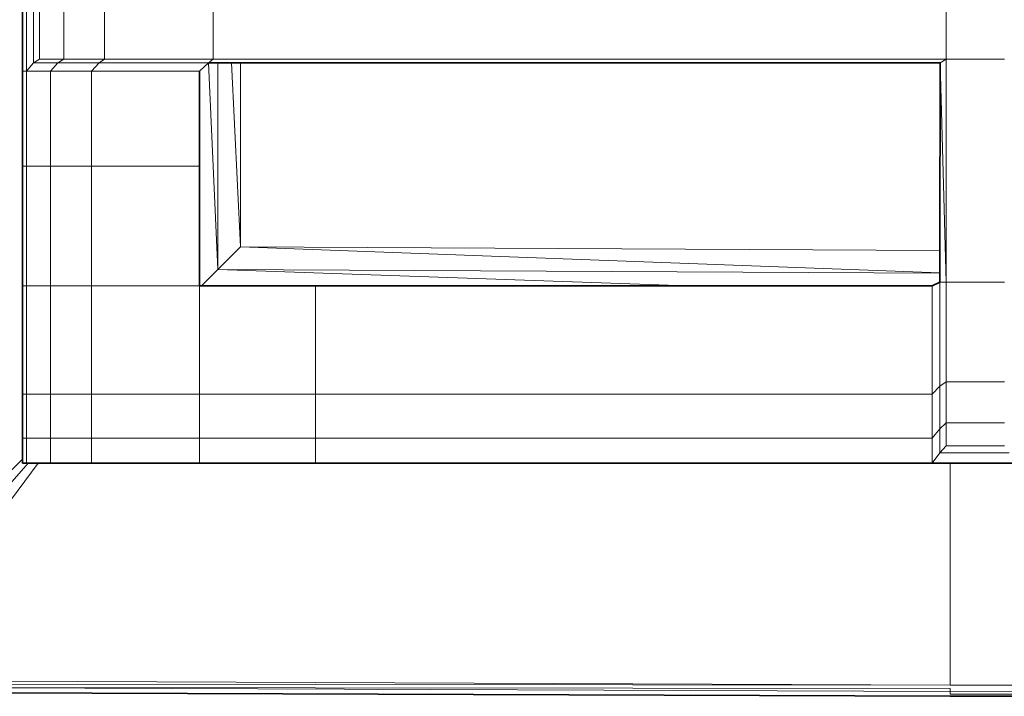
# Model space of a CAD drawing. Header units: inches. Extents: x 0 to 12.9, y 0 to 8.3.
# Tile 2 of 74: x 2.145 to 2.568, y 1.958 to 2.248. Entities that reach past the tile are written whole.
import ezdxf

# ---------------------------------------------------------------- set-up
doc = ezdxf.new("R2010")
doc.units = ezdxf.units.IN
doc.header["$MEASUREMENT"] = 0
doc.layers.add('Default', color=7, linetype='Continuous')

# ---------------------------------------------------------------- blocks, each defined once
blk = doc.blocks.new('MODEL_2')
at = {"lineweight": 0}
for p, q in [((2.14602, 2.22622), (2.14602, 2.26155)), ((2.14602, 2.26155), (2.14602, 2.22622)), ((2.14782, 2.26155), (2.14782, 2.22622)), ((2.14782, 2.22622), (2.14782, 2.26155)), ((2.15086, 2.25879), (2.15086, 2.22979)), ((2.15086, 2.22979), (2.15086, 2.25879)), ((2.15341, 2.23145), (2.15341, 2.25647)), ((2.15341, 2.25647), (2.15341, 2.23145)), ((2.16376, 2.23145), (2.16376, 2.25647)), ((2.16376, 2.25647), (2.16376, 2.23145)), ((2.18134, 2.23145), (2.18134, 2.25647)), ((2.18134, 2.25647), (2.18134, 2.23145)), ((2.22796, 2.25647), (2.22796, 2.23145)), ((2.22796, 2.23145), (2.22796, 2.25647)), ((2.5427, 2.25647), (2.5427, 2.23145)), ((2.5427, 2.23145), (2.5427, 2.25647)), ((2.15086, 2.22979), (2.14782, 2.22622)), ((2.14782, 2.22622), (2.15086, 2.22979)), ((2.15341, 2.23145), (2.15086, 2.22979)), ((2.15086, 2.22979), (2.15341, 2.23145)), ((2.15086, 2.22979), (2.16129, 2.22979)), ((2.16129, 2.22979), (2.15086, 2.22979)), ((2.16376, 2.23145), (2.15341, 2.23145)), ((2.15341, 2.23145), (2.16376, 2.23145)), ((2.16129, 2.22979), (2.15813, 2.22622)), ((2.15813, 2.22622), (2.16129, 2.22979)), ((2.16129, 2.22979), (2.16376, 2.23145)), ((2.16376, 2.23145), (2.16129, 2.22979)), ((2.17901, 2.22979), (2.16129, 2.22979)), ((2.16129, 2.22979), (2.17901, 2.22979)), ((2.18134, 2.23145), (2.16376, 2.23145)), ((2.16376, 2.23145), (2.18134, 2.23145)), ((2.17564, 2.22622), (2.17901, 2.22979)), ((2.17901, 2.22979), (2.17564, 2.22622)), ((2.17901, 2.22979), (2.18134, 2.23145)), ((2.18134, 2.23145), (2.17901, 2.22979)), ((2.22597, 2.22979), (2.17901, 2.22979)), ((2.17901, 2.22979), (2.22597, 2.22979)), ((2.22796, 2.23145), (2.18134, 2.23145)), ((2.18134, 2.23145), (2.22796, 2.23145)), ((2.22597, 2.22979), (2.22208, 2.22622)), ((2.22208, 2.22622), (2.22597, 2.22979)), ((2.22796, 2.23145), (2.22597, 2.22979)), ((2.22597, 2.22979), (2.22796, 2.23145)), ((2.22995, 2.22979), (2.22597, 2.22979)), ((2.22597, 2.22979), (2.22988, 2.14111)), ((2.22988, 2.14111), (2.22597, 2.22979)), ((2.22597, 2.22979), (2.22995, 2.22979)), ((2.5427, 2.23145), (2.22796, 2.23145)), ((2.22796, 2.23145), (2.5427, 2.23145)), ((2.22988, 2.14111), (2.22995, 2.22979)), ((2.22995, 2.22979), (2.22988, 2.14111)), ((2.23581, 2.22979), (2.22995, 2.22979)), ((2.22995, 2.22979), (2.23581, 2.22979)), ((2.23961, 2.22979), (2.23581, 2.22979)), ((2.23961, 2.15084), (2.23581, 2.22979)), ((2.23581, 2.22979), (2.23961, 2.22979)), ((2.23581, 2.22979), (2.23961, 2.15084)), ((2.54008, 2.22979), (2.23961, 2.22979)), ((2.23961, 2.15084), (2.23961, 2.22979)), ((2.23961, 2.22979), (2.54008, 2.22979)), ((2.23961, 2.22979), (2.23961, 2.15084)), ((2.53998, 2.14924), (2.54008, 2.22979)), ((2.54008, 2.22979), (2.53998, 2.14924)), ((2.5427, 2.23145), (2.54008, 2.22979)), ((2.54008, 2.22979), (2.5427, 2.23145)), ((2.54269, 2.13575), (2.54008, 2.22979)), ((2.54008, 2.22979), (2.54269, 2.13575)), ((2.5427, 2.23145), (2.54269, 2.13575)), ((2.54269, 2.13575), (2.5427, 2.23145)), ((2.56779, 2.23145), (2.5427, 2.23145)), ((2.5427, 2.23145), (2.56779, 2.23145)), ((2.14782, 2.22622), (2.14602, 2.22622)), ((2.14602, 2.22622), (2.14782, 2.22622)), ((2.14602, 2.18543), (2.14602, 2.22622)), ((2.14602, 2.22622), (2.14602, 2.18543)), ((2.14782, 2.22622), (2.14782, 2.18543)), ((2.14782, 2.18543), (2.14782, 2.22622)), ((2.14782, 2.22622), (2.15813, 2.22622)), ((2.15813, 2.22622), (2.14782, 2.22622)), ((2.15813, 2.22622), (2.15813, 2.18543)), ((2.17564, 2.22622), (2.15813, 2.22622)), ((2.15813, 2.22622), (2.17564, 2.22622)), ((2.15813, 2.18543), (2.15813, 2.22622)), ((2.22208, 2.22622), (2.17564, 2.22622)), ((2.17564, 2.18543), (2.17564, 2.22622)), ((2.17564, 2.22622), (2.22208, 2.22622)), ((2.17564, 2.22622), (2.17564, 2.18543)), ((2.22208, 2.18543), (2.22208, 2.22622)), ((2.22208, 2.22622), (2.22208, 2.18543)), ((2.14782, 2.18543), (2.14602, 2.18543)), ((2.14602, 2.18543), (2.14602, 2.13411)), ((2.14602, 2.18543), (2.14782, 2.18543)), ((2.14602, 2.13411), (2.14602, 2.18543)), ((2.15813, 2.18543), (2.14782, 2.18543)), ((2.14782, 2.18543), (2.14782, 2.13411)), ((2.14782, 2.13411), (2.14782, 2.18543)), ((2.14782, 2.18543), (2.15813, 2.18543)), ((2.15813, 2.13411), (2.15813, 2.18543)), ((2.15813, 2.18543), (2.17564, 2.18543)), ((2.17564, 2.18543), (2.15813, 2.18543)), ((2.15813, 2.18543), (2.15813, 2.13411)), ((2.17564, 2.13411), (2.17564, 2.18543)), ((2.17564, 2.18543), (2.22208, 2.18543)), ((2.17564, 2.18543), (2.17564, 2.13411)), ((2.22208, 2.18543), (2.17564, 2.18543)), ((2.22208, 2.13411), (2.22208, 2.18543)), ((2.22208, 2.18543), (2.22208, 2.13411)), ((2.22988, 2.14111), (2.23961, 2.15084)), ((2.23961, 2.15084), (2.22988, 2.14111)), ((2.23961, 2.15084), (2.53996, 2.13968)), ((2.53996, 2.13968), (2.23961, 2.15084)), ((2.23961, 2.15084), (2.53998, 2.14924)), ((2.53998, 2.14924), (2.23961, 2.15084)), ((2.53996, 2.13968), (2.53998, 2.14924)), ((2.53998, 2.14924), (2.53996, 2.13968)), ((2.22988, 2.14111), (2.22288, 2.13411)), ((2.22288, 2.13411), (2.22988, 2.14111)), ((2.43157, 2.13411), (2.22988, 2.14111)), ((2.22988, 2.14111), (2.53996, 2.13954)), ((2.53996, 2.13954), (2.22988, 2.14111)), ((2.22988, 2.14111), (2.43157, 2.13411)), ((2.53996, 2.13954), (2.53996, 2.13968)), ((2.53996, 2.13968), (2.53996, 2.13954)), ((2.53996, 2.13575), (2.53996, 2.13954)), ((2.53996, 2.13954), (2.53996, 2.13575)), ((2.53665, 2.13411), (2.53996, 2.13575)), ((2.53996, 2.13575), (2.53665, 2.13411)), ((2.54269, 2.13575), (2.53996, 2.13575)), ((2.53996, 2.13575), (2.54269, 2.13575)), ((2.53996, 2.09105), (2.53996, 2.13575)), ((2.53996, 2.13575), (2.53996, 2.09105)), ((2.56779, 2.13575), (2.54269, 2.13575)), ((2.54269, 2.09287), (2.54269, 2.13575)), ((2.54269, 2.13575), (2.56779, 2.13575)), ((2.54269, 2.13575), (2.54269, 2.09287)), ((2.14602, 2.13411), (2.14602, 2.08768)), ((2.14782, 2.13411), (2.14602, 2.13411)), ((2.14602, 2.13411), (2.14782, 2.13411)), ((2.14602, 2.08768), (2.14602, 2.13411)), ((2.14782, 2.13411), (2.14782, 2.08768)), ((2.14782, 2.08768), (2.14782, 2.13411)), ((2.14782, 2.13411), (2.15813, 2.13411)), ((2.15813, 2.13411), (2.14782, 2.13411)), ((2.17564, 2.13411), (2.15813, 2.13411)), ((2.15813, 2.13411), (2.15813, 2.08768)), ((2.15813, 2.08768), (2.15813, 2.13411)), ((2.15813, 2.13411), (2.17564, 2.13411)), ((2.22208, 2.13411), (2.17564, 2.13411)), ((2.17564, 2.13411), (2.22208, 2.13411)), ((2.17564, 2.08768), (2.17564, 2.13411)), ((2.17564, 2.13411), (2.17564, 2.08768)), ((2.22288, 2.13411), (2.22208, 2.13411)), ((2.22208, 2.13411), (2.22208, 2.08768)), ((2.22208, 2.08768), (2.22208, 2.13411)), ((2.22208, 2.13411), (2.22288, 2.13411)), ((2.22288, 2.13411), (2.27194, 2.13411)), ((2.27194, 2.13411), (2.22288, 2.13411)), ((2.27194, 2.08768), (2.27194, 2.13411)), ((2.27194, 2.13411), (2.43157, 2.13411)), ((2.27194, 2.13411), (2.27194, 2.08768)), ((2.43157, 2.13411), (2.27194, 2.13411)), ((2.53665, 2.13411), (2.43157, 2.13411)), ((2.43157, 2.13411), (2.53665, 2.13411)), ((2.53665, 2.08768), (2.53665, 2.13411)), ((2.53665, 2.13411), (2.53665, 2.08768)), ((2.54269, 2.09287), (2.53996, 2.09105)), ((2.53996, 2.09105), (2.54269, 2.09287)), ((2.56779, 2.09287), (2.54269, 2.09287)), ((2.54269, 2.09287), (2.54269, 2.07537)), ((2.54269, 2.07537), (2.54269, 2.09287)), ((2.54269, 2.09287), (2.56779, 2.09287)), ((2.53996, 2.09105), (2.53665, 2.08768)), ((2.53665, 2.08768), (2.53996, 2.09105)), ((2.53996, 2.09105), (2.53996, 2.0728)), ((2.53996, 2.0728), (2.53996, 2.09105)), ((2.14602, 2.08768), (2.14602, 2.06873)), ((2.14782, 2.08768), (2.14602, 2.08768)), ((2.14602, 2.08768), (2.14782, 2.08768)), ((2.14602, 2.06873), (2.14602, 2.08768)), ((2.15813, 2.08768), (2.14782, 2.08768)), ((2.14782, 2.08768), (2.14782, 2.06873)), ((2.14782, 2.06873), (2.14782, 2.08768)), ((2.14782, 2.08768), (2.15813, 2.08768)), ((2.17564, 2.08768), (2.15813, 2.08768)), ((2.15813, 2.08768), (2.17564, 2.08768)), ((2.15813, 2.06873), (2.15813, 2.08768)), ((2.15813, 2.08768), (2.15813, 2.06873)), ((2.22208, 2.08768), (2.17564, 2.08768)), ((2.17564, 2.08768), (2.17564, 2.06873)), ((2.17564, 2.06873), (2.17564, 2.08768)), ((2.17564, 2.08768), (2.22208, 2.08768)), ((2.22208, 2.06873), (2.22208, 2.08768)), ((2.22208, 2.08768), (2.27194, 2.08768)), ((2.22208, 2.08768), (2.22208, 2.06873)), ((2.27194, 2.08768), (2.22208, 2.08768)), ((2.53665, 2.08768), (2.27194, 2.08768)), ((2.27194, 2.06873), (2.27194, 2.08768)), ((2.27194, 2.08768), (2.53665, 2.08768)), ((2.27194, 2.08768), (2.27194, 2.06873)), ((2.53665, 2.06873), (2.53665, 2.08768)), ((2.53665, 2.08768), (2.53665, 2.06873)), ((2.53996, 2.0728), (2.53665, 2.06873)), ((2.53665, 2.06873), (2.53996, 2.0728)), ((2.53996, 2.0728), (2.54269, 2.07537)), ((2.54269, 2.07537), (2.53996, 2.0728)), ((2.53996, 2.0728), (2.53996, 2.06243)), ((2.53996, 2.06243), (2.53996, 2.0728)), ((2.54269, 2.06542), (2.54269, 2.07537)), ((2.54269, 2.07537), (2.56779, 2.07537)), ((2.54269, 2.07537), (2.54269, 2.06542)), ((2.56779, 2.07537), (2.54269, 2.07537)), ((2.14602, 2.06873), (2.14602, 2.05971)), ((2.14782, 2.06873), (2.14602, 2.06873)), ((2.14602, 2.06873), (2.14782, 2.06873)), ((2.14602, 2.05971), (2.14602, 2.06873)), ((2.14782, 2.06873), (2.14782, 2.05796)), ((2.14782, 2.05796), (2.14782, 2.06873)), ((2.14782, 2.06873), (2.15813, 2.06873)), ((2.15813, 2.06873), (2.14782, 2.06873)), ((2.17564, 2.06873), (2.15813, 2.06873)), ((2.15813, 2.06873), (2.15813, 2.05796)), ((2.15813, 2.05796), (2.15813, 2.06873)), ((2.15813, 2.06873), (2.17564, 2.06873)), ((2.17564, 2.05796), (2.17564, 2.06873)), ((2.17564, 2.06873), (2.22208, 2.06873)), ((2.22208, 2.06873), (2.17564, 2.06873)), ((2.17564, 2.06873), (2.17564, 2.05796)), ((2.22208, 2.05796), (2.22208, 2.06873)), ((2.22208, 2.06873), (2.27194, 2.06873)), ((2.22208, 2.06873), (2.22208, 2.05796)), ((2.27194, 2.06873), (2.22208, 2.06873)), ((2.53665, 2.06873), (2.27194, 2.06873)), ((2.27194, 2.06873), (2.53665, 2.06873)), ((2.27194, 2.05796), (2.27194, 2.06873)), ((2.27194, 2.06873), (2.27194, 2.05796)), ((2.53665, 2.06873), (2.53665, 2.05796)), ((2.53665, 2.05796), (2.53665, 2.06873)), ((2.53996, 2.06243), (2.54269, 2.06542)), ((2.54269, 2.06542), (2.53996, 2.06243)), ((2.54269, 2.06542), (2.56779, 2.06542)), ((2.56779, 2.06542), (2.54269, 2.06542)), ((2.14602, 2.05971), (2.06673, 1.98175)), ((2.06673, 1.98175), (2.14602, 2.05971)), ((2.14602, 2.05796), (2.14602, 2.05971)), ((2.14602, 2.05971), (2.14602, 2.05796)), ((2.53996, 2.06243), (2.53665, 2.05796)), ((2.53665, 2.05796), (2.53996, 2.06243)), ((2.53996, 2.06243), (2.56971, 2.06243)), ((2.56971, 2.06243), (2.53996, 2.06243)), ((2.14845, 2.05796), (2.07763, 1.97766)), ((2.07763, 1.97766), (2.14845, 2.05796)), ((2.08347, 1.96468), (2.15278, 2.05796)), ((2.15278, 2.05796), (2.08347, 1.96468)), ((2.14782, 2.05796), (2.14602, 2.05796)), ((2.14602, 2.05796), (2.14782, 2.05796)), ((2.14782, 2.05796), (2.14845, 2.05796)), ((2.14845, 2.05796), (2.14782, 2.05796)), ((2.15278, 2.05796), (2.14845, 2.05796)), ((2.14845, 2.05796), (2.15278, 2.05796)), ((2.15278, 2.05796), (2.15813, 2.05796)), ((2.15813, 2.05796), (2.15278, 2.05796)), ((2.15813, 2.05796), (2.17564, 2.05796)), ((2.17564, 2.05796), (2.15813, 2.05796)), ((2.17564, 2.05796), (2.22208, 2.05796)), ((2.22208, 2.05796), (2.17564, 2.05796)), ((2.22208, 2.05796), (2.27194, 2.05796)), ((2.27194, 2.05796), (2.22208, 2.05796)), ((2.53665, 2.05796), (2.27194, 2.05796)), ((2.27194, 2.05796), (2.53665, 2.05796)), ((2.53665, 2.05796), (2.54437, 2.05796)), ((2.54437, 2.05796), (2.53665, 2.05796)), ((2.54437, 2.05796), (2.54437, 1.96275)), ((2.57204, 2.05796), (2.54437, 2.05796)), ((2.54437, 1.96275), (2.54437, 2.05796)), ((2.54437, 2.05796), (2.57204, 2.05796)), ((2.54437, 1.96275), (2.08347, 1.96468)), ((2.08347, 1.96468), (2.54437, 1.96275)), ((2.54437, 1.96275), (2.08413, 1.9632)), ((2.54437, 1.95994), (2.08478, 1.96174)), ((2.08478, 1.96174), (2.54437, 1.96133)), ((2.79766, 1.96275), (2.54437, 1.96275)), ((2.54437, 1.96133), (2.54437, 1.95994)), ((2.54437, 1.95881), (2.54437, 1.95994)), ((2.54437, 1.95994), (2.79805, 1.95882)), ((2.79805, 1.95882), (2.54437, 1.95881))]:
    blk.add_line(p, q, dxfattribs=at).dxf.unprotected_set("ltscale", 0)
at = {"lineweight": 35}
for p, q in [((2.14602, 2.22622), (2.14602, 2.26155)), ((2.22208, 2.22622), (2.22597, 2.22979)), ((2.22597, 2.22979), (2.22995, 2.22979)), ((2.22995, 2.22979), (2.23581, 2.22979)), ((2.23581, 2.22979), (2.23961, 2.22979)), ((2.23961, 2.22979), (2.54008, 2.22979)), ((2.54008, 2.22979), (2.53998, 2.14924)), ((2.14602, 2.18543), (2.14602, 2.22622)), ((2.22208, 2.18543), (2.22208, 2.22622)), ((2.14602, 2.18543), (2.14602, 2.13411)), ((2.22208, 2.13411), (2.22208, 2.18543)), ((2.53998, 2.14924), (2.53996, 2.13968)), ((2.53996, 2.13968), (2.53996, 2.13954)), ((2.53996, 2.13954), (2.53996, 2.13575)), ((2.53996, 2.13575), (2.53665, 2.13411)), ((2.14602, 2.08768), (2.14602, 2.13411)), ((2.22288, 2.13411), (2.22208, 2.13411)), ((2.22288, 2.13411), (2.27194, 2.13411)), ((2.43157, 2.13411), (2.27194, 2.13411)), ((2.53665, 2.13411), (2.43157, 2.13411)), ((2.14602, 2.08768), (2.14602, 2.06873)), ((2.14602, 2.06873), (2.14602, 2.05971)), ((2.14602, 2.05971), (2.14602, 2.05796)), ((2.14602, 2.05796), (2.14782, 2.05796)), ((2.14782, 2.05796), (2.14845, 2.05796)), ((2.14845, 2.05796), (2.15278, 2.05796)), ((2.15278, 2.05796), (2.15813, 2.05796)), ((2.15813, 2.05796), (2.17564, 2.05796)), ((2.22208, 2.05796), (2.17564, 2.05796)), ((2.22208, 2.05796), (2.27194, 2.05796)), ((2.27194, 2.05796), (2.53665, 2.05796)), ((2.54437, 2.05796), (2.53665, 2.05796)), ((2.57204, 2.05796), (2.54437, 2.05796)), ((2.08572, 1.95962), (2.54437, 1.95791)), ((2.54437, 1.95791), (2.79858, 1.95791))]:
    blk.add_line(p, q, dxfattribs=at)
blk = doc.blocks.new('Page 1')
at = {"layer": 'Default'}
blk.add_blockref('MODEL_2', (0, 0), dxfattribs=at)

msp = doc.modelspace()

# ---------------------------------------------------------------- block references
msp.add_blockref('Page 1', (0, 0))

doc.saveas('drawing.dxf')
